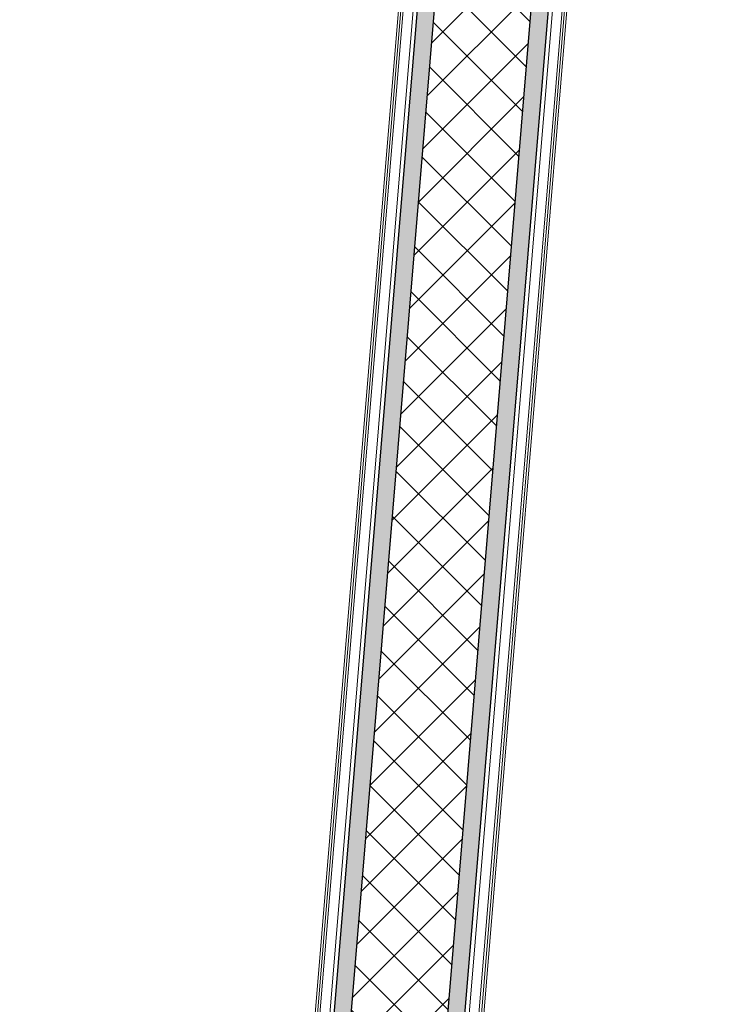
# Model space of a CAD drawing. Header units: millimetres. Extents: x -24070 to 30874, y -36590 to 4541.
# Tile 36 of 86: x -14803 to -14301, y -16582 to -15866. Entities that reach past the tile are written whole.
import ezdxf

# ---------------------------------------------------------------- set-up
doc = ezdxf.new("R2010")
doc.units = ezdxf.units.MM
for name, color, linetype, lineweight in [('A-FLOR-HRAL', 7, 'Continuous', 18), ('A-WALL', 7, 'Continuous', 25), ('A-WALL-PATT', 7, 'Continuous', 25), ('BATIEMENT', 7, 'Continuous', 18)]:
    doc.layers.add(name, color=color, linetype=linetype, lineweight=lineweight)

# ---------------------------------------------------------------- blocks, each defined once
blk = doc.blocks.new('Garde-corps - Garde-corps-505471-2021_015_1111_DCE_1_50_N0 FINI_PLB_EG')
at = {"layer": 'A-FLOR-HRAL'}
for p, q in [((-14469.5, -15154.82), (-14803.3, -19179.27)), ((-14467.86, -15154.95), (-14801.79, -19181.05)), ((-14466.12, -15155.1), (-14800.2, -19182.93)), ((-14459.02, -15155.69), (-14793.69, -19190.62))]:
    blk.add_line(p, q, dxfattribs=at)
blk = doc.blocks.new('Garde-corps - Garde-corps-505703-2021_015_1111_DCE_1_50_N0 FINI_PLB_EG')
at = {"layer": 'A-FLOR-HRAL'}
for p, q in [((-14693.03, -19198.97), (-14358.36, -15164.03)), ((-14685.34, -19192.46), (-14351.26, -15164.62)), ((-14683.46, -19190.87), (-14349.53, -15164.77)), ((-14681.68, -19189.36), (-14347.88, -15164.9))]:
    blk.add_line(p, q, dxfattribs=at)
blk = doc.blocks.new('B02_ARC_rvt-1-2021_015_1111_DCE_1_50_N0 FINI_PLB_EG')
at = {"layer": 'A-WALL-PATT', "lineweight": 18}
h = blk.add_hatch(dxfattribs=at)
h.set_pattern_fill('FP_1', color=256, style=0, pattern_type=2)
h.set_pattern_definition([(45, (0, 0), (-17.67767, 17.67767), []), (135, (0, 0), (-17.67767, -17.67767), [])])
h.paths.add_polyline_path([(-14709.76, -19213.14), (-14311.62, -14412.89), (-14381.56, -14409.34), (-14779.52, -19207.35), (-14778.49, -19207.44)])
at = {"layer": 'A-WALL-PATT', "true_color": 0xdadada}
blk.add_hatch(color=254, dxfattribs=at).paths.add_polyline_path([(-14778.49, -19194.89), (-14383.63, -14434.26), (-14396.14, -14433.95), (-14790.94, -19193.86)])
at = {"layer": 'A-WALL-PATT', "lineweight": 5, "true_color": 0xdadada}
blk.add_hatch(color=254, dxfattribs=at).paths.add_polyline_path([(-14696.27, -19201.71), (-14301.19, -14438.46), (-14313.71, -14438.14), (-14708.73, -19200.68)])
at = {"layer": 'A-WALL'}
for p, q in [((-14778.49, -19194.89), (-14383.63, -14434.26)), ((-14708.73, -19200.68), (-14313.68, -14437.82))]:
    blk.add_line(p, q, dxfattribs=at)
at = {"layer": 'BATIEMENT', "lineweight": 25}
for p, q in [((-14456.03, -15155.93), (-14790.94, -19193.86)), ((-14696.27, -19201.71), (-14361.35, -15163.79))]:
    blk.add_line(p, q, dxfattribs=at)
at = {"layer": 'BATIEMENT', "lineweight": 18}
for name in ['Garde-corps - Garde-corps-505471-2021_015_1111_DCE_1_50_N0 FINI_PLB_EG', 'Garde-corps - Garde-corps-505703-2021_015_1111_DCE_1_50_N0 FINI_PLB_EG']:
    blk.add_blockref(name, (0, 0), dxfattribs=at)

msp = doc.modelspace()

# ---------------------------------------------------------------- block references
at = {"lineweight": 5}
msp.add_blockref('B02_ARC_rvt-1-2021_015_1111_DCE_1_50_N0 FINI_PLB_EG', (0, 0), dxfattribs=at)

doc.saveas('drawing.dxf')
